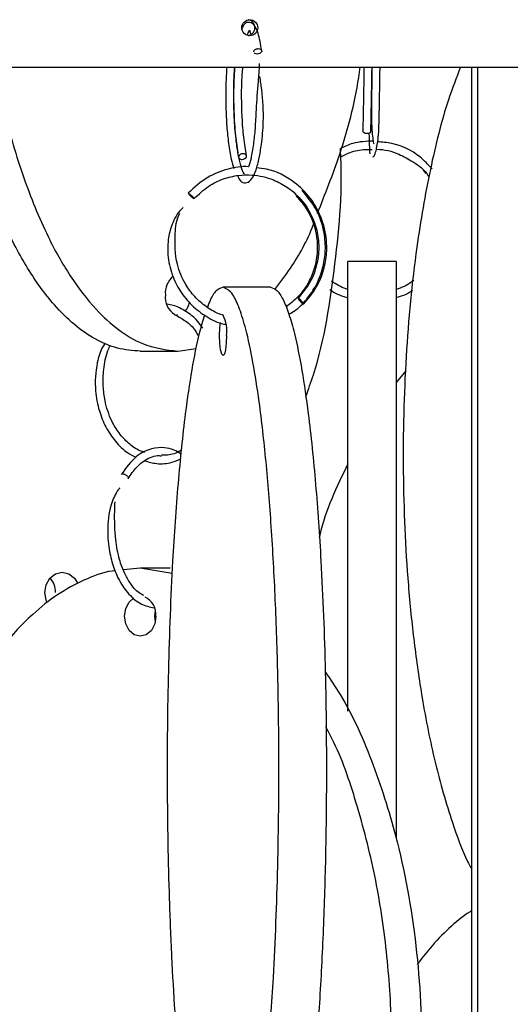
# Model space of a CAD drawing. Header units: millimetres. Extents: x 331 to 1634, y 417 to 1709.
# Tile 32 of 142: x 572 to 602, y 898 to 959. Entities that reach past the tile are written whole.
import ezdxf

# ---------------------------------------------------------------- set-up
doc = ezdxf.new("R2010")
doc.units = ezdxf.units.MM

msp = doc.modelspace()

# ---------------------------------------------------------------- linework, layer by layer
at = {"color": 7, "linetype": 'Continuous', "lineweight": 25}
for p, q in [((555.019, 956.164), (622.874, 956.164)), ((599.61, 886.917), (599.61, 956.164)), ((599.994, 883.781), (599.994, 956.164)), ((596.599, 949.734), (596.757, 949.531)), ((594.917, 944.052), (591.917, 944.052)), ((587.103, 942.45), (584.149, 942.45)), ((581.344, 940.724), (581.286, 940.727)), ((578.999, 938.474), (581.344, 938.474)), ((581.344, 938.474), (582.473, 938.63)), ((595.513, 937.248), (594.917, 936.532)), ((579.002, 924.974), (577.952, 924.861)), ((580.986, 924.634), (579.002, 924.974)), ((580.872, 924.974), (579.002, 924.974))]:
    msp.add_line(p, q, dxfattribs=at)
at = {"color": 7, "linetype": 'Continuous', "lineweight": 25, "flags": 128}
for points in [[(586.339, 957.307), (586.407, 957.3), (586.481, 957.272), (586.524, 957.238), (586.551, 957.191), (586.554, 957.136), (586.53, 957.082), (586.485, 957.036), (586.43, 957.003), (586.345, 956.978), (586.275, 956.972), (586.207, 956.979), (586.134, 957.007), (586.091, 957.041), (586.091, 957.041)], [(593.092, 952.017), (592.996, 952.031), (592.915, 952.071), (592.861, 952.129), (592.842, 952.196), (592.842, 952.2)], [(593.342, 952.195), (593.342, 952.191), (593.323, 952.123), (593.269, 952.066), (593.187, 952.029), (593.092, 952.017)], [(585.332, 950.414), (585.429, 950.429), (585.515, 950.468), (585.578, 950.526), (585.609, 950.594), (585.602, 950.661), (585.559, 950.718), (585.485, 950.755), (585.394, 950.768), (585.297, 950.753), (585.211, 950.714), (585.148, 950.656), (585.117, 950.588), (585.119, 950.538)], [(589.165, 941.414), (589.169, 941.429), (589.146, 941.468), (589.1, 941.526), (589.037, 941.594), (588.967, 941.661), (588.9, 941.718), (588.847, 941.755), (588.816, 941.768), (588.812, 941.753), (588.835, 941.714), (588.881, 941.656), (588.944, 941.588), (589.014, 941.52), (589.081, 941.464), (589.134, 941.426), (589.165, 941.414)], [(584.366, 939.45), (584.35, 938.971), (584.303, 938.566), (584.232, 938.295), (584.149, 938.2), (584.066, 938.295), (583.996, 938.566), (583.949, 938.971), (583.932, 939.45), (583.949, 939.928), (583.985, 940.268)], [(573.219, 922.811), (573.144, 922.981), (573.061, 923.459), (573.144, 923.938), (573.379, 924.343), (573.73, 924.614), (574.144, 924.709), (574.558, 924.614), (574.909, 924.343), (575.119, 924.002)], [(579.979, 921.974), (579.904, 921.495), (579.693, 921.09), (579.376, 920.819), (579.002, 920.724), (578.628, 920.819), (578.31, 921.09), (578.099, 921.495), (578.024, 921.974), (578.099, 922.452), (578.31, 922.857), (578.606, 923.117)], [(579.937, 922.336), (579.895, 921.974), (579.937, 921.611)]]:
    msp.add_lwpolyline(points, dxfattribs=at)
at = {"color": 7, "linetype": 'Continuous', "lineweight": 25}
for centre, radius, start, end in [((585.313, 950.645), 0.232, 224.75004, 274.73489), ((582.719, 948.739), 0.846, 210.62407, 244.67177), ((581.861, 942.111), 1.303, 128.61588, 186.05481), ((581.781, 941.816), 1.226, 172.59763, 239.30387), ((580.733, 941.821), 1.371, 320.80985, 347.30095), ((582.404, 939.753), 1.986, 351.22054, 28.48161), ((572.402, 923.483), 1.325, 358.98465, 41.51448), ((578.762, 922.068), 1.22, 355.54816, 63.88041)]:
    msp.add_arc(centre, radius, start, end, dxfattribs=at)
for points, knots in [([(586.303, 958.609), (586.303, 958.742), (586.25, 958.871), (586.068, 959.055), (585.94, 959.109), (585.683, 959.109), (585.555, 959.056), (585.371, 958.87), (585.319, 958.74), (585.319, 958.479), (585.372, 958.348), (585.553, 958.164), (585.681, 958.11), (585.94, 958.109), (586.068, 958.163), (586.25, 958.348), (586.303, 958.477), (586.303, 958.609)], [0, 0, 0, 0, 0.125, 0.125, 0.25, 0.25, 0.375, 0.375, 0.5, 0.5, 0.625, 0.625, 0.75, 0.75, 0.875, 0.875, 1, 1, 1, 1]), ([(586.554, 957.177), (586.486, 957.573), (586.367, 958.263), (586.101, 958.833), (585.734, 959.01), (585.449, 958.841), (585.359, 958.641), (585.327, 958.571)], [0, 0, 0, 0, 0.295153, 0.51358, 0.743688, 0.909634, 1, 1, 1, 1]), ([(586.13, 958.609), (586.124, 958.666), (586.113, 958.778), (586.029, 958.929), (585.903, 959.038), (585.795, 959.096), (585.734, 959.098), (585.728, 959.098)], [0, 0, 0, 0, 0.243385, 0.486771, 0.730157, 0.973543, 1, 1, 1, 1]), ([(585.679, 958.132), (585.693, 958.187), (585.751, 958.403), (585.812, 958.456), (585.793, 958.479), (585.853, 958.266), (585.879, 958.177)], [0, 0, 0, 0, 0.100571, 0.392343, 0.746435, 1, 1, 1, 1]), ([(585.724, 958.124), (585.751, 958.128), (585.834, 958.139), (585.955, 958.217), (586.065, 958.343), (586.122, 958.483), (586.128, 958.574), (586.13, 958.609)], [0, 0, 0, 0, 0.121403, 0.363714, 0.606025, 0.848336, 1, 1, 1, 1]), ([(586.063, 957.103), (586.061, 957.116), (586.056, 957.147), (586.08, 957.197), (586.125, 957.243), (586.188, 957.28), (586.262, 957.304), (586.316, 957.306), (586.339, 957.307)], [0, 0, 0, 0, 0.13343, 0.315574, 0.488376, 0.645074, 0.843291, 1, 1, 1, 1]), ([(586.402, 956.375), (586.402, 956.347), (586.395, 956.025), (586.305, 955.037), (586.207, 953.678), (586.151, 952.364), (586.038, 951.325), (585.901, 950.481), (585.792, 950.114), (585.741, 949.946)], [0, 0, 0, 0, 0.0138018, 0.1622381, 0.397429, 0.5587422, 0.7062626, 0.8649675, 1, 1, 1, 1]), ([(578.999, 938.474), (578.525, 938.512), (577.577, 938.59), (576.19, 939.184), (574.874, 940.101), (573.431, 941.53), (571.957, 943.585), (570.32, 946.703), (568.897, 950.702), (567.945, 954.055), (567.691, 955.947), (567.661, 956.164)], [0, 0, 0, 0, 0.083887, 0.167808, 0.252726, 0.337706, 0.467369, 0.59724, 0.786199, 0.975461, 1, 1, 1, 1]), ([(570.018, 956.164), (570.19, 955.224), (570.623, 952.857), (571.693, 949.282), (573.074, 945.85), (574.616, 943.1), (576.098, 941.154), (577.624, 939.772), (579.323, 938.723), (580.6, 938.565), (581.344, 938.474)], [0, 0, 0, 0, 0.108244, 0.272433, 0.436411, 0.558328, 0.680071, 0.774263, 0.86836, 1, 1, 1, 1]), ([(584.379, 956.164), (584.363, 955.916), (584.31, 955.144), (584.308, 953.84), (584.373, 952.475), (584.485, 951.364), (584.628, 950.453), (584.756, 950.028), (584.811, 949.843)], [0, 0, 0, 0, 0.115192, 0.358764, 0.530723, 0.691883, 0.866112, 1, 1, 1, 1]), ([(584.87, 956.164), (584.849, 955.809), (584.8, 955.011), (584.808, 953.58), (584.887, 952.045), (585.017, 951.219), (585.079, 950.826)], [0, 0, 0, 0, 0.202445, 0.454543, 0.740623, 1, 1, 1, 1]), ([(585.5, 949.494), (585.478, 949.498), (585.437, 949.507), (585.231, 950.06), (585.078, 950.778), (584.935, 951.771), (584.847, 952.867), (584.809, 954.023), (584.811, 955.102), (584.852, 955.797), (584.874, 956.164)], [0, 0, 0, 0, 0.156714, 0.28521, 0.404546, 0.513834, 0.665352, 0.76301, 0.875061, 1, 1, 1, 1]), ([(585.607, 950.643), (585.546, 951.011), (585.429, 951.714), (585.334, 952.98), (585.3, 954.163), (585.308, 955.266), (585.357, 955.868), (585.382, 956.164)], [0, 0, 0, 0, 0.238156, 0.455881, 0.653053, 0.829489, 1, 1, 1, 1]), ([(590.022, 947.038), (590.5, 948.255), (591.547, 950.918), (592.397, 954.056), (592.652, 955.947), (592.681, 956.164)], [0, 0, 0, 0, 0.426529, 0.934181, 1, 1, 1, 1]), ([(592.915, 956.164), (592.908, 955.784), (592.893, 954.883), (592.869, 953.448), (592.851, 952.621), (592.842, 952.2)], [0, 0, 0, 0, 0.264109, 0.625379, 1, 1, 1, 1]), ([(593.342, 952.187), (593.348, 952.495), (593.362, 953.126), (593.384, 954.322), (593.401, 955.378), (593.412, 955.988), (593.415, 956.164)], [0, 0, 0, 0, 0.278869, 0.571125, 0.876723, 1, 1, 1, 1]), ([(593.415, 956.164), (593.414, 956.156), (593.408, 955.805), (593.398, 955.161), (593.382, 954.23), (593.368, 953.281), (593.396, 952.295), (593.471, 951.55), (593.509, 951.407), (593.519, 951.372)], [0, 0, 0, 0, 0.003959, 0.17247, 0.295688, 0.451736, 0.658991, 0.914548, 1, 1, 1, 1]), ([(593.469, 950.562), (593.502, 950.584), (593.566, 950.625), (593.683, 950.984), (593.839, 951.814), (593.86, 953.017), (593.884, 954.309), (593.9, 955.313), (593.911, 955.958), (593.915, 956.164)], [0, 0, 0, 0, 0.118297, 0.22565, 0.405276, 0.635093, 0.757511, 0.922424, 1, 1, 1, 1]), ([(598.917, 956.164), (598.661, 955.499), (597.918, 953.571), (596.986, 949.791), (596.057, 944.443), (595.45, 938.1), (595.274, 930.996), (595.538, 925.021), (596.008, 920.339), (596.542, 916.63), (597.3, 912.807), (598.278, 909.43), (599.07, 907.224), (599.526, 906.397), (599.61, 906.244)], [0, 0, 0, 0, 0.048944, 0.141991, 0.23761, 0.366015, 0.498095, 0.62842, 0.695574, 0.762712, 0.843692, 0.926334, 0.986371, 1, 1, 1, 1]), ([(585.042, 949.4), (585.12, 949.245), (585.272, 948.942), (585.648, 948.924), (585.97, 949.192), (586.206, 949.718), (586.399, 950.46), (586.557, 951.431), (586.703, 952.908), (586.612, 954.412), (586.484, 955.304), (586.445, 955.575)], [0, 0, 0, 0, 0.097357, 0.190099, 0.292916, 0.402707, 0.506313, 0.604243, 0.738924, 0.920832, 1, 1, 1, 1]), ([(593.221, 952.044), (593.23, 951.715), (593.245, 951.181), (593.267, 950.814), (593.279, 950.78), (593.285, 950.762)], [0, 0, 0, 0, 0.443979, 0.718417, 1, 1, 1, 1]), ([(593.484, 951.551), (593.052, 951.536), (592.341, 951.511), (591.699, 951.212), (591.447, 951.095)], [0, 0, 0, 0, 0.607753, 1, 1, 1, 1]), ([(597.151, 949.822), (596.905, 950.087), (596.221, 950.825), (594.985, 951.401), (594.052, 951.488), (593.758, 951.516)], [0, 0, 0, 0, 0.278368, 0.772829, 1, 1, 1, 1]), ([(589.294, 935.636), (589.456, 936.088), (590.401, 938.725), (591.18, 943.904), (591.61, 948.669), (591.45, 951.06), (591.447, 951.095)], [0, 0, 0, 0, 0.093271, 0.543123, 0.993312, 1, 1, 1, 1]), ([(591.433, 950.556), (591.598, 950.643), (592.045, 950.88), (592.733, 951.034), (593.237, 951.034), (593.42, 951.033)], [0, 0, 0, 0, 0.269545, 0.733399, 1, 1, 1, 1]), ([(593.678, 951.04), (593.693, 951.041), (594.169, 951.055), (594.985, 950.823), (596.044, 950.239), (596.729, 949.741), (596.941, 949.33), (596.957, 949.3)], [0, 0, 0, 0, 0.011545, 0.373178, 0.638068, 0.972953, 1, 1, 1, 1]), ([(585.741, 949.946), (585.734, 949.947), (585.308, 950.004), (584.407, 949.823), (583.082, 949.336), (582.363, 948.66), (581.988, 948.307)], [0, 0, 0, 0, 0.005041, 0.307049, 0.638753, 1, 1, 1, 1]), ([(582.359, 947.972), (582.641, 948.243), (583.178, 948.76), (584.144, 949.22), (585.071, 949.443), (586.128, 949.47), (587.19, 949.229), (588.266, 948.646), (589.256, 947.726), (589.902, 946.498), (590.137, 945.198), (590.063, 944.035), (589.664, 942.806), (589.104, 942.123), (588.813, 941.766)], [0, 0, 0, 0, 0.081895, 0.156376, 0.223437, 0.283072, 0.379762, 0.450592, 0.540144, 0.661265, 0.734042, 0.814773, 0.903424, 1, 1, 1, 1]), ([(589.168, 941.415), (589.447, 941.747), (589.979, 942.379), (590.43, 943.488), (590.617, 944.543), (590.589, 945.733), (590.261, 946.912), (589.565, 948.094), (588.497, 949.14), (587.283, 949.776), (586.441, 949.86), (586.233, 949.881)], [0, 0, 0, 0, 0.1167865, 0.2230075, 0.3186515, 0.4037105, 0.5416036, 0.6426258, 0.7703477, 0.9430886, 1, 1, 1, 1]), ([(581.991, 948.307), (581.997, 948.306), (582.008, 948.302), (582.047, 948.277), (582.097, 948.238), (582.154, 948.191), (582.215, 948.137), (582.268, 948.086), (582.293, 948.06), (582.303, 948.049)], [0, 0, 0, 0, 0.133658, 0.302718, 0.436366, 0.58375, 0.739102, 0.894453, 1, 1, 1, 1]), ([(588.249, 940.77), (588.36, 940.833), (588.782, 941.073), (589.368, 941.688), (590.05, 942.688), (590.444, 943.827), (590.548, 945.042), (590.405, 946.18), (589.954, 947.413), (589.368, 948.115), (589.059, 948.485)], [0, 0, 0, 0, 0.043666, 0.16539, 0.283618, 0.453684, 0.564646, 0.692709, 0.837831, 1, 1, 1, 1]), ([(588.705, 948.132), (588.947, 947.849), (589.405, 947.313), (589.909, 946.162), (590.084, 944.894), (589.87, 943.638), (589.444, 942.657), (588.853, 941.827), (588.323, 941.421), (588.067, 941.225)], [0, 0, 0, 0, 0.141238, 0.267069, 0.47158, 0.616356, 0.744828, 0.876414, 1, 1, 1, 1]), ([(581.68, 947.425), (581.607, 947.355), (581.271, 947.037), (580.918, 946.296), (580.703, 945.355), (580.701, 944.324), (580.935, 943.261), (581.459, 942.192), (582.188, 941.291), (583.12, 940.603), (583.862, 940.214), (584.285, 940.144), (584.327, 940.137)], [0, 0, 0, 0, 0.03288, 0.151295, 0.256264, 0.346627, 0.484272, 0.606353, 0.731439, 0.858655, 0.985979, 1, 1, 1, 1]), ([(584.188, 940.708), (584.13, 940.722), (583.742, 940.817), (583.114, 941.205), (582.37, 941.838), (581.72, 942.719), (581.171, 944.05), (581.135, 945.559), (581.249, 946.649), (581.444, 947.031), (581.456, 947.054)], [0, 0, 0, 0, 0.023544, 0.158096, 0.284472, 0.407234, 0.583959, 0.83344, 0.989758, 1, 1, 1, 1]), ([(587.375, 942.315), (587.703, 942.749), (588.594, 943.931), (589.391, 945.344), (589.771, 946.365), (589.776, 946.378)], [0, 0, 0, 0, 0.364679, 0.992416, 1, 1, 1, 1]), ([(591.917, 916.06), (591.917, 917.332), (591.917, 920.206), (591.917, 924.609), (591.917, 929.092), (591.917, 933.248), (591.917, 936.675), (591.917, 939.426), (591.917, 941.372), (591.917, 942.754), (591.917, 943.803), (591.917, 943.96), (591.917, 944.052)], [0, 0, 0, 0, 0.101485, 0.229397, 0.356798, 0.475223, 0.593497, 0.681433, 0.769243, 0.837181, 0.905051, 1, 1, 1, 1]), ([(594.917, 944.052), (594.917, 944.013), (594.917, 943.936), (594.917, 943.342), (594.917, 942.425), (594.917, 940.996), (594.917, 938.941), (594.917, 935.82), (594.917, 931.838), (594.917, 926.442), (594.917, 920.12), (594.917, 913.792), (594.917, 909.769), (594.917, 908.158), (594.917, 908.118)], [0, 0, 0, 0, 0.0499641, 0.0999489, 0.1505271, 0.2011427, 0.2783717, 0.3557243, 0.4682711, 0.5809986, 0.7364557, 0.892029, 0.9973104, 1, 1, 1, 1]), ([(591.917, 942.324), (591.876, 942.334), (591.506, 942.424), (591.185, 942.637), (590.899, 942.826)], [0, 0, 0, 0, 0.111564, 1, 1, 1, 1]), ([(596, 942.89), (595.955, 942.851), (595.643, 942.583), (595.252, 942.436), (594.917, 942.31)], [0, 0, 0, 0, 0.144094, 1, 1, 1, 1]), ([(584.149, 942.45), (584.019, 942.41), (583.756, 942.33), (583.427, 941.864), (583.241, 941.373), (583.176, 941.203)], [0, 0, 0, 0, 0.388324, 0.787736, 1, 1, 1, 1]), ([(584.149, 882.45), (584.281, 882.488), (584.545, 882.566), (584.931, 883.16), (585.298, 884.077), (585.7, 885.506), (586.111, 887.56), (586.564, 890.682), (586.972, 894.664), (587.342, 900.061), (587.584, 906.378), (587.645, 912.72), (587.571, 918.279), (587.417, 923.007), (587.172, 927.489), (586.839, 931.646), (586.452, 935.073), (586.023, 937.824), (585.61, 939.769), (585.185, 941.151), (584.712, 942.201), (584.356, 942.358), (584.149, 942.45)], [0, 0, 0, 0, 0.028732, 0.057477, 0.086562, 0.11567, 0.160081, 0.204563, 0.269285, 0.33411, 0.423508, 0.512972, 0.573515, 0.634229, 0.694701, 0.750912, 0.807051, 0.84879, 0.89047, 0.922717, 0.954932, 1, 1, 1, 1]), ([(587.103, 942.45), (587.235, 942.411), (587.499, 942.333), (587.886, 941.739), (588.252, 940.822), (588.654, 939.393), (589.065, 937.339), (589.519, 934.217), (589.926, 930.235), (590.296, 924.838), (590.539, 918.521), (590.599, 912.18), (590.526, 906.62), (590.372, 901.892), (590.127, 897.41), (589.794, 893.254), (589.406, 889.826), (588.978, 887.076), (588.564, 885.13), (588.14, 883.748), (587.666, 882.699), (587.311, 882.541), (587.103, 882.45)], [0, 0, 0, 0, 0.028732, 0.057477, 0.086562, 0.11567, 0.160081, 0.204563, 0.269285, 0.33411, 0.423508, 0.512972, 0.573515, 0.634229, 0.694701, 0.750912, 0.807051, 0.84879, 0.89047, 0.922717, 0.954932, 1, 1, 1, 1]), ([(590.798, 942.31), (590.834, 942.282), (591.161, 942.03), (591.561, 941.904), (591.917, 941.792)], [0, 0, 0, 0, 0.1096992, 1, 1, 1, 1]), ([(594.917, 941.819), (595.098, 941.864), (595.466, 941.955), (595.78, 942.167), (595.94, 942.275)], [0, 0, 0, 0, 0.491421, 1, 1, 1, 1]), ([(582.884, 939.896), (582.78, 940.052), (582.49, 940.491), (581.853, 940.963), (581.202, 941.307), (580.799, 941.375), (580.67, 941.396)], [0, 0, 0, 0, 0.188125, 0.526958, 0.849383, 1, 1, 1, 1]), ([(582.995, 940.737), (582.882, 940.363), (582.596, 939.408), (582.19, 937.344), (581.737, 934.25), (581.328, 930.254), (580.959, 924.891), (580.715, 918.553), (580.645, 911.448), (580.751, 905.473), (580.939, 900.792), (581.152, 897.079), (581.458, 893.27), (581.842, 889.844), (582.275, 887.101), (582.613, 885.413), (582.837, 884.712), (582.89, 884.545)], [0, 0, 0, 0, 0.034605, 0.088303, 0.14352, 0.221798, 0.30224, 0.410263, 0.521379, 0.631017, 0.687513, 0.743994, 0.81212, 0.881645, 0.932152, 0.983851, 1, 1, 1, 1]), ([(581.159, 940.738), (581.387, 940.615), (581.838, 940.37), (582.357, 939.906), (582.56, 939.507), (582.625, 939.378)], [0, 0, 0, 0, 0.408937, 0.809017, 1, 1, 1, 1]), ([(576.822, 938.982), (576.766, 938.899), (576.528, 938.546), (576.243, 937.545), (576.144, 936.162), (576.412, 934.791), (576.84, 933.724), (577.441, 932.837), (578.087, 932.19), (578.559, 931.961), (578.736, 931.876)], [0, 0, 0, 0, 0.038727, 0.163989, 0.370174, 0.517157, 0.647796, 0.781826, 0.918349, 1, 1, 1, 1]), ([(579.281, 932.175), (579.18, 932.205), (578.817, 932.31), (578.264, 932.717), (577.669, 933.351), (577.137, 934.234), (576.811, 935.237), (576.672, 936.338), (576.72, 937.391), (576.868, 938.283), (577.085, 938.738), (577.139, 938.852)], [0, 0, 0, 0, 0.047999, 0.173265, 0.291087, 0.405713, 0.571247, 0.679957, 0.80648, 0.951729, 1, 1, 1, 1]), ([(581.542, 932.063), (581.397, 932.155), (581.065, 932.367), (580.44, 932.5), (579.644, 932.44), (578.667, 931.964), (578.116, 931.203), (577.817, 930.789)], [0, 0, 0, 0, 0.115659, 0.263997, 0.461382, 0.707318, 1, 1, 1, 1]), ([(581.57, 932.331), (581.515, 932.295), (581.214, 932.099), (580.779, 931.982), (580.41, 931.999), (580.314, 932.003)], [0, 0, 0, 0, 0.144107, 0.77902, 1, 1, 1, 1]), ([(578.249, 930.538), (578.42, 930.795), (578.737, 931.272), (579.394, 931.777), (579.933, 932.014), (580.271, 931.96), (580.315, 931.953)], [0, 0, 0, 0, 0.298634, 0.5547937, 0.9420954, 1, 1, 1, 1]), ([(579.262, 931.647), (579.514, 931.579), (580.077, 931.426), (580.856, 931.481), (581.333, 931.689), (581.512, 931.767)], [0, 0, 0, 0, 0.33781, 0.7532288, 1, 1, 1, 1]), ([(591.917, 931.468), (591.215, 930.019), (590.495, 928.533), (590.142, 926.931), (590.133, 926.89)], [0, 0, 0, 0, 0.974658, 1, 1, 1, 1]), ([(577.918, 930.831), (577.937, 930.83), (577.98, 930.826), (578.052, 930.801), (578.122, 930.762), (578.182, 930.715), (578.23, 930.66), (578.257, 930.606), (578.262, 930.561), (578.249, 930.54), (578.244, 930.531)], [0, 0, 0, 0, 0.115219, 0.260956, 0.376166, 0.503217, 0.637137, 0.771057, 0.898108, 1, 1, 1, 1]), ([(577.722, 929.944), (577.718, 929.94), (577.615, 929.834), (577.433, 929.542), (577.104, 928.755), (576.923, 927.574), (577.03, 926.21), (577.292, 925.098), (577.705, 924.128), (578.287, 923.296), (579.033, 922.678), (579.593, 922.552), (579.871, 922.49)], [0, 0, 0, 0, 0.001942, 0.052031, 0.099313, 0.26256, 0.395345, 0.505604, 0.615348, 0.741046, 0.871548, 1, 1, 1, 1]), ([(579.225, 923.267), (579.124, 923.315), (578.807, 923.466), (578.401, 923.973), (577.991, 924.685), (577.664, 925.573), (577.427, 926.888), (577.394, 928.136), (577.428, 928.904), (577.437, 929.105)], [0, 0, 0, 0, 0.07533, 0.236253, 0.354678, 0.490706, 0.668144, 0.913331, 1, 1, 1, 1]), ([(577.449, 924.806), (577.383, 924.8), (576.717, 924.735), (575.496, 924.249), (573.833, 923.357), (572.036, 921.927), (570.177, 919.876), (568.145, 916.771), (566.293, 912.78), (564.669, 907.412), (563.715, 902.702), (563.619, 899.625), (563.596, 898.876)], [0, 0, 0, 0, 0.007488, 0.075988, 0.143649, 0.212764, 0.315774, 0.421698, 0.57186, 0.726173, 0.933396, 1, 1, 1, 1]), ([(590.505, 918.504), (590.82, 918.045), (592.016, 916.299), (593.566, 912.742), (595.252, 907.369), (596.336, 901.043), (596.611, 894.704), (596.281, 889.144), (595.586, 884.415), (594.483, 879.936), (592.989, 875.772), (591.229, 872.37), (589.616, 869.956), (588.579, 868.937), (588.228, 868.591)], [0, 0, 0, 0, 0.033519, 0.127487, 0.221606, 0.3514, 0.481292, 0.569194, 0.657343, 0.745141, 0.826753, 0.90826, 0.968861, 1, 1, 1, 1]), ([(586.521, 868.768), (586.951, 869.214), (588.095, 870.402), (589.864, 873.226), (591.716, 877.182), (593.374, 882.587), (594.468, 888.901), (594.741, 895.244), (594.409, 900.802), (593.722, 905.537), (592.589, 909.993), (591.532, 913.221), (590.709, 914.772), (590.539, 915.093)], [0, 0, 0, 0, 0.042314, 0.112666, 0.215027, 0.317552, 0.45894, 0.600434, 0.696187, 0.79221, 0.88785, 0.976752, 1, 1, 1, 1]), ([(618.654, 906.03), (618.082, 905.998), (616.75, 905.924), (614.709, 905.364), (612.596, 904.451), (610.283, 903.021), (607.916, 900.967), (605.303, 897.845), (602.955, 893.863), (600.827, 888.466), (599.431, 882.149), (599.082, 875.808), (599.504, 870.248), (600.392, 865.52), (601.801, 861.038), (603.719, 856.882), (605.95, 853.454), (608.42, 850.704), (610.799, 848.757), (613.247, 847.379), (615.817, 846.375), (617.703, 846.224), (618.736, 846.141)], [0, 0, 0, 0, 0.021949, 0.051076, 0.080548, 0.110043, 0.155046, 0.200121, 0.265704, 0.331392, 0.42198, 0.512635, 0.573984, 0.635506, 0.696783, 0.753743, 0.810629, 0.852924, 0.895159, 0.927835, 0.960479, 1, 1, 1, 1]), ([(599.61, 903.642), (599.577, 903.62), (598.615, 902.995), (597.439, 901.882), (596.485, 900.644), (596.22, 900.301)], [0, 0, 0, 0, 0.025496, 0.729722, 1, 1, 1, 1])]:
    msp.add_open_spline(points, degree=3, knots=knots, dxfattribs=at)
at = {"color": 1, "linetype": 'Continuous', "lineweight": 25}
msp.add_open_spline([(582.303, 948.049), (582.307, 948.045), (582.325, 948.026), (582.348, 947.999), (582.363, 947.977), (582.359, 947.975), (582.357, 947.974)], degree=3, knots=[0, 0, 0, 0, 0.0967961, 0.4060113, 0.7971588, 1, 1, 1, 1], dxfattribs=at)

doc.saveas('drawing.dxf')
